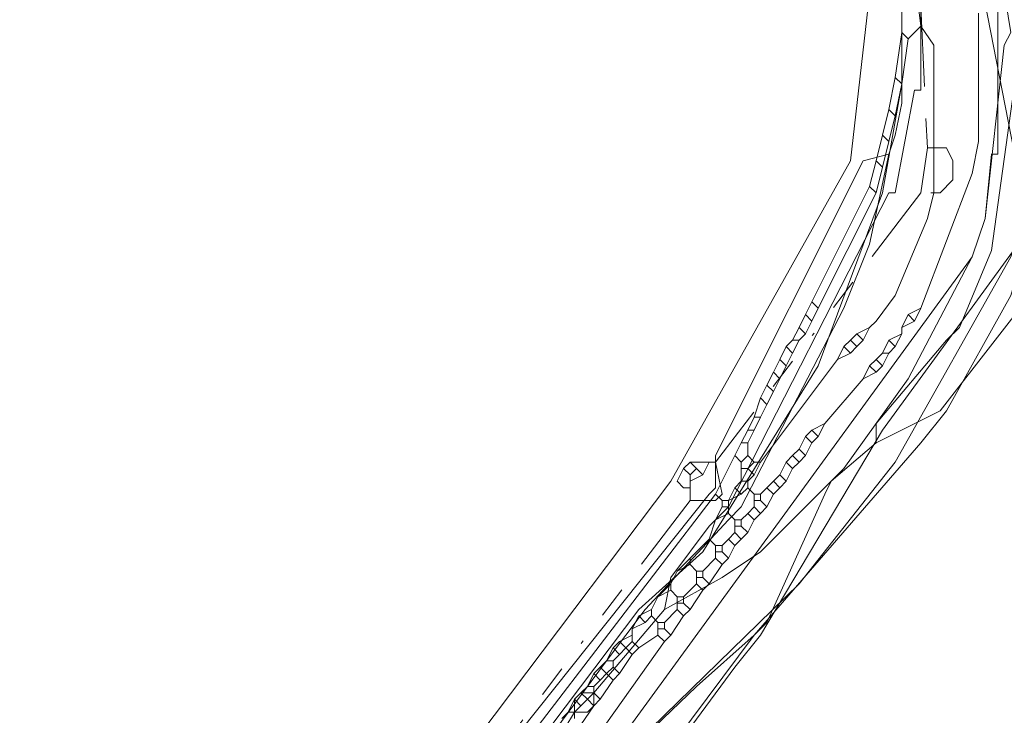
# Model space of a CAD drawing. Header units: metres. Extents: x 157984 to 159055, y 577129 to 578276.
# Tile 49 of 70: x 158385 to 158416, y 577870 to 577892. Entities that reach past the tile are written whole.
import ezdxf
from ezdxf.lldxf.tags import DXFTag

# ---------------------------------------------------------------- set-up
doc = ezdxf.new("R2010")
doc.units = ezdxf.units.M
doc.linetypes.add('RI-OVERIG', pattern=[17, 5, -2, 2, -2, 0, -2, 2, -2])
for name, color, linetype, lineweight, true_color in [('B-OI-KL-DATA_ALLIANDER TELECOM_0000792941_VECT_16O029485-G', 3, 'KL-DATA-N', 18, 0x00ff00), ('B-OI-KL-DATA_KPN_0000546663_VECT_16O029485-G', 3, 'KL-DATA-N', 18, 0x00ff00), ('B-OI-KL-DATA_LIANDER_0000574962_VECT_16O029485-G', 3, 'KL-DATA-N', 18, 0x00ff00), ('B-OI-KL-DATA_ZIGGO SERVICES_0000565862_VECT_16O029485-G', 3, 'KL-DATA-N', 18, 0x00ff00), ('B-OI-KL-ET_LS_LIANDER_0000574962_VECT_16O029485-G', 1, 'KL-LS-N', 18, 0xff0000), ('B-OI-KL-ET_MS_LIANDER_0000574962_VECT_16O029485-G', 7, 'KL-MS-N', 18, 0xa50000), ('B-OI-KL-GAS_HD_LIANDER_0000574962_VECT_16O029485-G', 30, 'KL-GAS-HD-N', 18, 0xff7f00), ('B-OI-KL-WATER_VITENS_0000552354_VECT_16O029485-G', 160, 'KL-WATER-N', 18, 0x003fff), ('B-OI-KL-WATER_WBGR_0000574983_VECT_16O029485-G', 160, 'KL-WATER-N', 18, 0x003fff), ('B-OI-RI-VRIJVERVAL_VDBGEMHARLINGEN_0000590425_VECT_16O029485-G', 7, 'RI-OVERIG', 18, 0xff7fff)]:
    doc.layers.add(name, color=color, linetype=linetype, lineweight=lineweight, true_color=true_color)
doc.styles.get("Standard").update_dxf_attribs({"font": 'romans.shx'})
tags = doc.linetypes.add('KL-DATA-N', pattern='A,4,-1,[101,NLCS.SHX,S=0.5,R=0,X=0,Y=0],-1,4,-1,["D",Standard,S=1,R=0,X=-0.25,Y=-0.5],-1.5', length=12.5).pattern_tags.tags
tags[18] = DXFTag(74, 10)
tags = doc.linetypes.add('KL-GAS-HD-N', pattern='A,4,-1,[69,NLCS.SHX,S=0.5,R=0,X=0,Y=0],-1,4,-1,["H",Standard,S=1,R=0,X=0,Y=-0.5],-2', length=13).pattern_tags.tags
tags[18] = DXFTag(74, 10)
tags = doc.linetypes.add('KL-LS-N', pattern='A,4,-1,[103,NLCS.SHX,S=0.75,R=0,X=0,Y=0],-1,4,-1,["L",Standard,S=1,R=0,X=0,Y=-0.5],-2', length=13).pattern_tags.tags
tags[18] = DXFTag(74, 10)
tags = doc.linetypes.add('KL-MS-N', pattern='A,4,-1,[103,NLCS.SHX,S=0.75,R=0,X=0,Y=0],-1,4,-1,["M",Standard,S=1,R=0,X=0,Y=-0.5],-2', length=13).pattern_tags.tags
tags[18] = DXFTag(74, 10)
doc.linetypes.add('KL-WATER-N', pattern='A,7,-0.5,[168,NLCS.SHX,S=0.75,R=0,X=0.75,Y=0],-2', length=9.5)

msp = doc.modelspace()

# ---------------------------------------------------------------- linework, layer by layer
at = {"layer": 'B-OI-KL-DATA_ALLIANDER TELECOM_0000792941_VECT_16O029485-G', "flags": 128}
for points in [[(158403.7, 577909.7), (158406.9, 577908.3), (158407.5, 577907.7), (158408.5, 577907.1), (158411.5, 577904.1), (158414.3, 577899.9), (158414.3, 577898.9), (158414.7, 577898.1), (158415.1, 577897.9), (158415.1, 577896.9), (158415.5, 577896.7), (158415.5, 577895.3), (158415.9, 577895.1), (158415.9, 577887.7), (158415.7, 577887.7), (158415.5, 577885.7), (158415.1, 577884.5), (158413.1, 577880.7), (158411.1, 577877.9), (158408.5, 577875.3), (158407.3, 577874.5), (158405.5, 577873.5)], [(158403.5, 577909.3), (158406.1, 577907.5), (158408.3, 577905.3), (158411.5, 577899.9), (158411.5, 577898.9), (158411.9, 577898.1), (158412.7, 577897.1), (158412.7, 577896.1), (158413.1, 577895.9), (158413.1, 577894.5), (158413.5, 577894.3), (158413.5, 577889.7), (158413.3, 577889.7), (158412.7, 577886.5), (158412.5, 577886.5), (158407.5, 577876.7), (158406.9, 577876.1), (158405.7, 577874.5), (158405.5, 577873.5)], [(158405.5, 577873.5), (158403.3, 577870.9)], [(158403.3, 577870.9), (158402.9, 577870.9), (158402.7, 577870.7), (158402.7, 577870.3)], [(158403.3, 577870.9), (158403.3, 577870.5), (158403.1, 577870.3), (158402.7, 577870.3)], [(158402.7, 577870.3), (158402.1, 577869.3)]]:
    msp.add_lwpolyline(points, dxfattribs=at)
at = {"layer": 'B-OI-KL-DATA_KPN_0000546663_VECT_16O029485-G', "flags": 128}
for points in [[(158441.5, 577915.3), (158441.3, 577914.5), (158440.7, 577913.9), (158414.1, 577879.7), (158412.1, 577878.7)], [(158415.1, 577899.7), (158415.7, 577898.9), (158415.9, 577898.3), (158416.7, 577894.3), (158416.7, 577891.9), (158415.7, 577884.7), (158414.7, 577882.3), (158414.3, 577881.9), (158412.1, 577879.3), (158412.1, 577878.7)], [(158412.1, 577878.7), (158410.7, 577877.5), (158410.5, 577877.1), (158408.7, 577873.1), (158408.3, 577872.7), (158381.3, 577836.5), (158376.3, 577830.1), (158360.9, 577811.3), (158358.7, 577808.9), (158347.9, 577796.7), (158343.5, 577792.1), (158340.1, 577788.3), (158336.7, 577784.9), (158321.3, 577770.3), (158305.1, 577755.9), (158270.7, 577728.1), (158267.5, 577725.3), (158227.7, 577691.9), (158227.3, 577691.9), (158227.3, 577691.5), (158226.9, 577691.1), (158216.7, 577682.9), (158214.3, 577680.7), (158184.3, 577654.7), (158183.9, 577654.7)]]:
    msp.add_lwpolyline(points, dxfattribs=at)
at = {"layer": 'B-OI-KL-DATA_LIANDER_0000574962_VECT_16O029485-G', "flags": 128}
for points in [[(158412.5, 577896.3), (158412.9, 577895.1), (158412.9, 577889.3), (158412.7, 577888.3), (158412.5, 577887.7)], [(158412.5, 577887.7), (158411.7, 577887.5), (158407.1, 577878.3), (158407.1, 577877.3), (158406.9, 577877.1), (158396.7, 577864.3), (158377.3, 577838.7), (158376.7, 577837.7), (158376.1, 577836.3), (158375.5, 577835.7), (158364.1, 577821.7), (158361.9, 577819.3), (158355.9, 577812.1), (158352.7, 577808.7), (158344.3, 577799.7), (158343.9, 577799.1), (158343.9, 577798.3), (158344.1, 577798.1)], [(158412.5, 577887.7), (158411.9, 577884.9), (158411.1, 577882.9), (158407.9, 577876.7), (158407.5, 577876.3), (158404.9, 577873.5), (158403.7, 577871.9), (158376.1, 577834.7), (158375.3, 577833.9), (158367.1, 577823.5), (158363.3, 577819.1), (158346.9, 577800.5), (158344.9, 577798.5), (158344.1, 577798.1)]]:
    msp.add_lwpolyline(points, dxfattribs=at)
at = {"layer": 'B-OI-KL-DATA_ZIGGO SERVICES_0000565862_VECT_16O029485-G', "flags": 128}
msp.add_lwpolyline([(158273.3, 578000.1), (158278.1, 577996.3), (158292.1, 577986.9), (158304.1, 577979.5), (158315.3, 577970.9), (158403.1, 577910.7), (158403.5, 577909.9), (158405.1, 577909.3), (158408.5, 577906.3), (158411.5, 577901.5), (158412.9, 577896.7), (158412.9, 577889.9), (158412.3, 577886.5), (158410.3, 577881.1), (158406.7, 577875.3), (158404.7, 577873.5), (158366.7, 577823.1), (158348.7, 577802.7), (158339.1, 577792.7), (158329.3, 577782.9), (158316.5, 577770.7), (158292.5, 577749.9), (158269.3, 577731.1), (158228.1, 577696.3), (158215.3, 577686.1), (158224.5, 577675.3), (158224.5, 577674.9), (158204.5, 577657.5), (158202.3, 577655.3), (158200.3, 577652.7), (158199.9, 577651.9), (158197.3, 577645.7), (158196.3, 577640.5), (158196.3, 577632.1), (158196.5, 577630.9), (158198.1, 577623.5), (158198.5, 577622.7), (158200.3, 577618.5), (158201.5, 577616.5), (158202.7, 577614.7), (158204.1, 577613.3), (158206.7, 577610.9), (158211.7, 577607.9), (158215.1, 577606.9), (158222.9, 577606.7), (158230.9, 577572.7), (158231.5, 577568.5)], dxfattribs=at)
at = {"layer": 'B-OI-KL-ET_LS_LIANDER_0000574962_VECT_16O029485-G', "flags": 128}
msp.add_lwpolyline([(158417.7, 577896.7), (158417.9, 577891.5), (158417.7, 577889.5), (158417.3, 577886.7), (158416.3, 577883.3), (158414.3, 577879.7), (158413.5, 577878.7), (158408.3, 577872.7), (158406.5, 577871.1), (158401.3, 577866.1)], dxfattribs=at)
at = {"layer": 'B-OI-KL-ET_MS_LIANDER_0000574962_VECT_16O029485-G', "flags": 128}
for points in [[(158412.5, 577907.1), (158414.7, 577904.5), (158416.5, 577900.5), (158417.7, 577894.9), (158417.9, 577891.1), (158417.7, 577889.5), (158417.1, 577886.7), (158416.3, 577884.5), (158412.7, 577878.1), (158409.7, 577874.3), (158401.3, 577866.1)], [(158413.3, 577893.3), (158413.5, 577891.7)], [(158412.9, 577893.1), (158412.9, 577891.5)], [(158415.3, 577892.1), (158415.3, 577888.1), (158415.1, 577887.1), (158413.5, 577882.9)], [(158413.5, 577891.7), (158413.9, 577891.1), (158413.9, 577886.5), (158413.7, 577885.7), (158412.7, 577883.3), (158412.1, 577882.5), (158411.9, 577882.3)], [(158413.5, 577891.7), (158413.1, 577891.3)], [(158412.9, 577891.5), (158412.7, 577890.1)], [(158412.9, 577891.5), (158413.1, 577891.3)], [(158413.1, 577891.3), (158412.9, 577889.9)], [(158412.7, 577890.1), (158412.5, 577889.1)], [(158412.7, 577890.1), (158412.9, 577889.9)], [(158412.9, 577889.9), (158412.7, 577888.9)], [(158412.5, 577889.1), (158412.3, 577888.3)], [(158412.5, 577889.1), (158412.7, 577888.9)], [(158412.7, 577888.9), (158412.5, 577888.1)], [(158412.3, 577888.3), (158412.1, 577887.5)], [(158412.3, 577888.3), (158412.5, 577888.1)], [(158412.5, 577888.1), (158412.3, 577887.3)], [(158412.1, 577887.5), (158411.9, 577886.7)], [(158412.1, 577887.5), (158412.3, 577887.3)], [(158412.3, 577887.3), (158412.1, 577886.5)], [(158411.9, 577886.7), (158410.1, 577883.1)], [(158411.9, 577886.7), (158412.1, 577886.5)], [(158412.1, 577886.5), (158410.3, 577882.9)], [(158410.1, 577883.1), (158409.9, 577882.7)], [(158410.1, 577883.1), (158410.3, 577882.9)], [(158409.9, 577882.7), (158409.7, 577882.3)], [(158409.9, 577882.7), (158410.1, 577882.5)], [(158410.3, 577882.9), (158410.1, 577882.5)], [(158413.1, 577882.7), (158412.9, 577882.3)], [(158413.5, 577882.9), (158413.1, 577882.7)], [(158413.1, 577882.7), (158413.3, 577882.5)], [(158413.5, 577882.9), (158413.3, 577882.5)], [(158410.1, 577882.5), (158409.9, 577882.1)], [(158413.3, 577882.5), (158412.9, 577882.3)], [(158409.7, 577882.3), (158409.5, 577881.9)], [(158409.7, 577882.3), (158409.9, 577882.1)], [(158409.9, 577882.1), (158409.7, 577881.9)], [(158411.5, 577882.1), (158411.3, 577881.9)], [(158411.9, 577882.3), (158411.5, 577882.1)], [(158411.5, 577882.1), (158411.7, 577881.9)], [(158411.9, 577882.3), (158411.7, 577881.9)], [(158412.9, 577882.1), (158412.5, 577881.9)], [(158412.9, 577882.1), (158412.7, 577881.7)], [(158412.9, 577882.3), (158412.9, 577882.1)], [(158409.5, 577881.9), (158409.3, 577881.7)], [(158409.5, 577881.9), (158409.7, 577881.9)], [(158409.7, 577881.9), (158409.5, 577881.5)], [(158411.3, 577881.9), (158411.1, 577881.7)], [(158411.3, 577881.9), (158411.5, 577881.7)], [(158411.7, 577881.9), (158411.5, 577881.7)], [(158412.5, 577881.9), (158412.3, 577881.5)], [(158412.5, 577881.9), (158412.7, 577881.7)], [(158409.3, 577881.7), (158409.1, 577881.3)], [(158409.3, 577881.7), (158409.5, 577881.5)], [(158409.5, 577881.5), (158409.3, 577881.1)], [(158411.1, 577881.7), (158410.9, 577881.3)], [(158411.3, 577881.5), (158410.9, 577881.3)], [(158411.1, 577881.7), (158411.3, 577881.5)], [(158411.5, 577881.7), (158411.3, 577881.5)], [(158412.3, 577881.5), (158412.1, 577881.3)], [(158412.3, 577881.5), (158412.5, 577881.5)], [(158412.5, 577881.5), (158412.3, 577881.1)], [(158412.7, 577881.7), (158412.5, 577881.5)], [(158410.9, 577881.3), (158408.5, 577878.1)], [(158409.1, 577881.3), (158408.9, 577880.9)], [(158409.1, 577881.3), (158409.3, 577881.1)], [(158412.1, 577881.3), (158411.9, 577881.1)], [(158412.1, 577881.3), (158412.3, 577881.1)], [(158408.9, 577880.9), (158408.7, 577880.5)], [(158408.9, 577880.9), (158409.1, 577880.7)], [(158409.3, 577881.1), (158409.1, 577880.7)], [(158411.9, 577881.1), (158411.7, 577880.7)], [(158412.1, 577880.9), (158411.7, 577880.7)], [(158411.9, 577881.1), (158412.1, 577880.9)], [(158412.3, 577881.1), (158412.1, 577880.9)], [(158409.1, 577880.7), (158408.9, 577880.3)], [(158411.7, 577880.7), (158410.5, 577879.3)], [(158408.7, 577880.5), (158408.5, 577880.1)], [(158408.7, 577880.5), (158408.9, 577880.3)], [(158408.9, 577880.3), (158408.7, 577879.9)], [(158408.5, 577880.1), (158408.3, 577879.5)], [(158408.5, 577880.1), (158408.7, 577879.9)], [(158408.7, 577879.9), (158408.5, 577879.5)], [(158408.3, 577879.5), (158408.1, 577879.1)], [(158408.3, 577879.5), (158408.5, 577879.5)], [(158408.5, 577879.5), (158408.3, 577879.1)], [(158408.1, 577879.1), (158407.9, 577878.7)], [(158408.1, 577879.1), (158408.3, 577879.1)], [(158408.3, 577879.1), (158408.1, 577878.7)], [(158410.1, 577879.1), (158409.9, 577878.9)], [(158410.5, 577879.3), (158410.1, 577879.1)], [(158410.1, 577879.1), (158410.3, 577878.9)], [(158410.5, 577879.3), (158410.3, 577878.9)], [(158407.9, 577878.7), (158407.7, 577878.3)], [(158407.9, 577878.7), (158408.1, 577878.7)], [(158408.1, 577878.7), (158408.1, 577878.3)], [(158409.9, 577878.9), (158409.7, 577878.5)], [(158409.9, 577878.9), (158410.1, 577878.7)], [(158410.1, 577878.7), (158409.9, 577878.3)], [(158410.3, 577878.9), (158410.1, 577878.7)], [(158409.7, 577878.5), (158409.5, 577878.3)], [(158409.7, 577878.5), (158409.9, 577878.3)], [(158407.7, 577878.3), (158407.1, 577877.1)], [(158407.7, 577878.3), (158407.9, 577878.1)], [(158408.1, 577878.3), (158407.9, 577878.1)], [(158407.9, 577878.1), (158407.9, 577877.9)], [(158408.1, 577878.3), (158408.3, 577878.1)], [(158408.3, 577878.1), (158408.1, 577877.9)], [(158408.3, 577878.1), (158408.5, 577878.1)], [(158408.5, 577878.1), (158408.3, 577877.7)], [(158409.3, 577878.1), (158409.1, 577877.7)], [(158409.5, 577878.3), (158409.3, 577878.1)], [(158409.3, 577878.1), (158409.5, 577877.9)], [(158409.5, 577878.3), (158409.7, 577878.1)], [(158409.7, 577878.1), (158409.5, 577877.9)], [(158409.9, 577878.3), (158409.7, 577878.1)], [(158407.9, 577877.9), (158408.1, 577877.9)], [(158407.9, 577877.9), (158407.9, 577877.5)], [(158408.1, 577877.9), (158408.3, 577877.7)], [(158409.5, 577877.9), (158409.3, 577877.5)], [(158407.9, 577877.5), (158407.7, 577877.3)], [(158407.9, 577877.5), (158408.1, 577877.5)], [(158408.3, 577877.7), (158408.1, 577877.5)], [(158408.1, 577877.5), (158408.1, 577877.3)], [(158408.9, 577877.5), (158408.7, 577877.3)], [(158409.1, 577877.7), (158408.9, 577877.5)], [(158408.9, 577877.5), (158409.1, 577877.3)], [(158409.1, 577877.7), (158409.3, 577877.5)], [(158409.3, 577877.5), (158409.1, 577877.3)], [(158407.7, 577877.3), (158407.5, 577876.9)], [(158407.7, 577877.3), (158407.9, 577877.1)], [(158408.1, 577877.3), (158407.9, 577877.1)], [(158408.1, 577877.3), (158408.3, 577877.1)], [(158408.7, 577877.3), (158408.5, 577877.1)], [(158408.7, 577877.3), (158408.9, 577877.1)], [(158409.1, 577877.3), (158408.9, 577877.1)], [(158407.1, 577877.1), (158399.9, 577867.7)], [(158407.1, 577877.1), (158407.3, 577876.9)], [(158407.3, 577876.9), (158407.5, 577876.9)], [(158407.3, 577876.9), (158407.3, 577876.7)], [(158407.9, 577877.1), (158407.5, 577876.9)], [(158407.5, 577876.9), (158407.5, 577876.7)], [(158408.3, 577877.1), (158408.5, 577877.1)], [(158408.3, 577877.1), (158408.3, 577876.9)], [(158408.3, 577876.9), (158408.5, 577876.9)], [(158408.3, 577876.9), (158408.3, 577876.7)], [(158408.5, 577877.1), (158408.5, 577876.9)], [(158408.5, 577876.9), (158408.7, 577876.7)], [(158408.9, 577877.1), (158408.7, 577876.7)], [(158407.3, 577876.7), (158407.1, 577876.3)], [(158407.3, 577876.7), (158407.5, 577876.7)], [(158407.5, 577876.7), (158407.5, 577876.5)], [(158408.3, 577876.7), (158408.1, 577876.5)], [(158408.3, 577876.7), (158408.5, 577876.5)], [(158408.7, 577876.7), (158408.5, 577876.5)], [(158407.1, 577876.3), (158406.9, 577875.7)], [(158407.5, 577876.5), (158407.1, 577876.3)], [(158407.5, 577876.5), (158407.7, 577876.3)], [(158407.7, 577876.3), (158407.9, 577876.3)], [(158407.7, 577876.3), (158407.7, 577876.1)], [(158408.1, 577876.5), (158407.9, 577876.3)], [(158407.9, 577876.3), (158407.9, 577876.1)], [(158408.1, 577876.5), (158408.3, 577876.3)], [(158408.3, 577876.3), (158408.1, 577875.9)], [(158408.5, 577876.5), (158408.3, 577876.3)], [(158407.7, 577876.1), (158407.9, 577876.1)], [(158407.7, 577876.1), (158407.7, 577875.9)], [(158407.9, 577876.1), (158408.1, 577875.9)], [(158406.9, 577875.7), (158406.3, 577875.1)], [(158406.9, 577875.7), (158407.1, 577875.5)], [(158407.5, 577875.7), (158407.3, 577875.5)], [(158407.7, 577875.9), (158407.5, 577875.7)], [(158407.5, 577875.7), (158407.7, 577875.5)], [(158407.7, 577875.9), (158407.9, 577875.7)], [(158407.9, 577875.7), (158407.7, 577875.5)], [(158408.1, 577875.9), (158407.9, 577875.7)], [(158407.1, 577875.5), (158407.3, 577875.5)], [(158407.1, 577875.5), (158407.1, 577875.3)], [(158407.3, 577875.5), (158407.3, 577875.3)], [(158407.7, 577875.5), (158407.5, 577875.1)], [(158406.3, 577875.1), (158405.9, 577874.7)], [(158406.3, 577875.1), (158406.3, 577874.9)], [(158407.1, 577875.1), (158406.7, 577874.7)], [(158407.1, 577875.3), (158407.3, 577875.3)], [(158407.1, 577875.3), (158407.1, 577875.1)], [(158407.1, 577875.1), (158407.3, 577874.9)], [(158407.3, 577875.3), (158407.5, 577875.1)], [(158407.5, 577875.1), (158407.3, 577874.9)], [(158405.9, 577874.7), (158405.7, 577874.3)], [(158406.3, 577874.9), (158405.9, 577874.7)], [(158406.3, 577874.9), (158406.5, 577874.7)], [(158406.5, 577874.7), (158406.7, 577874.7)], [(158406.5, 577874.7), (158406.5, 577874.5)], [(158406.7, 577874.7), (158406.7, 577874.5)], [(158407.3, 577874.9), (158406.9, 577874.3)], [(158406.5, 577874.5), (158406.7, 577874.5)], [(158406.5, 577874.5), (158406.5, 577874.3)], [(158406.7, 577874.5), (158406.9, 577874.3)], [(158405.7, 577874.3), (158405.3, 577873.9)], [(158405.7, 577874.1), (158405.3, 577873.9)], [(158405.7, 577874.3), (158405.7, 577874.1)], [(158405.7, 577874.1), (158405.9, 577873.9)], [(158406.5, 577874.3), (158406.1, 577873.9)], [(158406.7, 577874.1), (158406.3, 577873.5)], [(158406.5, 577874.3), (158406.7, 577874.1)], [(158406.9, 577874.3), (158406.7, 577874.1)], [(158405.3, 577873.9), (158405.1, 577873.5)], [(158405.9, 577873.9), (158406.1, 577873.9)], [(158405.9, 577873.9), (158405.9, 577873.7)], [(158406.1, 577873.9), (158406.1, 577873.7)], [(158405.1, 577873.5), (158404.7, 577873.3)], [(158405.1, 577873.5), (158405.1, 577873.3)], [(158405.9, 577873.5), (158405.5, 577873.1)], [(158405.9, 577873.7), (158406.1, 577873.7)], [(158405.9, 577873.7), (158405.9, 577873.5)], [(158405.9, 577873.5), (158406.1, 577873.3)], [(158406.1, 577873.7), (158406.3, 577873.5)], [(158406.3, 577873.5), (158406.1, 577873.3)], [(158404.7, 577873.3), (158404.5, 577872.9)], [(158404.7, 577873.3), (158404.9, 577873.1)], [(158405.1, 577873.3), (158404.9, 577873.1)], [(158405.1, 577873.3), (158405.3, 577873.1)], [(158406.1, 577873.3), (158405.7, 577872.7)], [(158404.9, 577873.1), (158404.5, 577872.9)], [(158404.5, 577872.9), (158404.5, 577872.7)], [(158405.3, 577873.1), (158405.5, 577873.1)], [(158405.3, 577873.1), (158405.3, 577872.9)], [(158405.3, 577872.9), (158405.5, 577872.9)], [(158405.3, 577872.9), (158405.3, 577872.7)], [(158405.5, 577873.1), (158405.5, 577872.9)], [(158405.5, 577872.9), (158405.7, 577872.7)], [(158404.5, 577872.7), (158404.1, 577872.5)], [(158404.5, 577872.7), (158404.5, 577872.5)], [(158405.3, 577872.7), (158404.7, 577872.3)], [(158405.3, 577872.7), (158405.5, 577872.5)], [(158405.7, 577872.7), (158405.5, 577872.5)], [(158405.5, 577872.5), (158401.1, 577866.3)], [(158403.9, 577872.3), (158403.7, 577871.9)], [(158404.1, 577872.5), (158403.9, 577872.3)], [(158403.9, 577872.3), (158404.1, 577872.1)], [(158404.1, 577872.5), (158404.3, 577872.3)], [(158404.3, 577872.3), (158404.1, 577872.1)], [(158404.5, 577872.5), (158404.3, 577872.3)], [(158404.3, 577872.3), (158404.5, 577872.1)], [(158404.5, 577872.5), (158404.7, 577872.3)], [(158404.7, 577872.3), (158404.5, 577872.1)], [(158404.1, 577872.1), (158403.9, 577871.9)], [(158404.5, 577872.1), (158404.1, 577871.5)], [(158403.5, 577871.7), (158403.3, 577871.5)], [(158403.7, 577871.9), (158403.5, 577871.7)], [(158403.5, 577871.7), (158403.7, 577871.5)], [(158403.7, 577871.9), (158403.9, 577871.9)], [(158403.9, 577871.7), (158403.7, 577871.5)], [(158403.9, 577871.9), (158403.9, 577871.7)], [(158403.9, 577871.7), (158404.1, 577871.5)], [(158403.3, 577871.5), (158403.1, 577871.1)], [(158403.3, 577871.5), (158403.5, 577871.3)], [(158403.7, 577871.5), (158403.5, 577871.3)], [(158403.7, 577871.5), (158403.9, 577871.3)], [(158404.1, 577871.5), (158403.9, 577871.3)], [(158403.1, 577871.1), (158402.9, 577870.9)], [(158403.1, 577871.1), (158403.3, 577871.1)], [(158403.5, 577871.3), (158403.3, 577871.1)], [(158403.3, 577871.1), (158403.3, 577870.9)], [(158403.9, 577871.3), (158403.5, 577870.7)], [(158402.9, 577870.9), (158402.7, 577870.7)], [(158402.9, 577870.9), (158403.1, 577870.7)], [(158403.3, 577870.9), (158403.1, 577870.7)], [(158403.3, 577870.9), (158403.5, 577870.7)], [(158402.7, 577870.7), (158402.5, 577870.3)], [(158402.7, 577870.7), (158402.9, 577870.5)], [(158402.9, 577870.5), (158402.7, 577870.3)], [(158403.1, 577870.7), (158402.9, 577870.5)], [(158403.3, 577870.5), (158402.9, 577869.9)], [(158403.1, 577870.7), (158403.3, 577870.5)], [(158403.5, 577870.7), (158403.3, 577870.5)], [(158402.5, 577870.3), (158402.3, 577870.1)], [(158402.5, 577870.3), (158402.7, 577870.3)], [(158402.7, 577870.3), (158402.7, 577870.1)]]:
    msp.add_lwpolyline(points, dxfattribs=at)
at = {"layer": 'B-OI-KL-GAS_HD_LIANDER_0000574962_VECT_16O029485-G', "flags": 128}
for points in [[(158254.5, 578017.3), (158255.5, 578017.1), (158256.3, 578016.5), (158275.3, 578002.7), (158362.9, 577942.1), (158364.7, 577940.7), (158412.7, 577906.1), (158412.9, 577905.7), (158416.5, 577887.3), (158416.9, 577887.3), (158416.9, 577886.7)], [(158417.7, 577886.5), (158412.3, 577879.1), (158408.5, 577872.7), (158407.7, 577871.7), (158393.7, 577852.7), (158389.3, 577847.1), (158367.3, 577818.3), (158365.5, 577816.3), (158356.3, 577805.7), (158354.3, 577803.7), (158341.9, 577790.3), (158332.1, 577780.3), (158317.7, 577766.9), (158306.7, 577757.7), (158305.3, 577756.3), (158296.5, 577748.7), (158296.3, 577748.1), (158292.3, 577744.9), (158290.9, 577744.9)]]:
    msp.add_lwpolyline(points, dxfattribs=at)
at = {"layer": 'B-OI-KL-WATER_VITENS_0000552354_VECT_16O029485-G', "flags": 128}
msp.add_lwpolyline([(158409.1, 577907.7), (158413.5, 577902.9), (158414.9, 577900.1), (158416.3, 577891.5), (158416.1, 577891.1), (158415.5, 577885.7), (158415.1, 577884.5), (158394.7, 577856.5), (158391.7, 577852.7), (158376.1, 577832.1), (158374.7, 577830.5), (158358.5, 577810.9), (158357.3, 577809.7), (158337.5, 577787.7), (158323.3, 577774.1), (158316.7, 577768.7), (158313.7, 577765.9), (158296.1, 577750.1), (158258.3, 577719.1), (158252.5, 577714.1), (158220.1, 577687.1), (158215.1, 577682.7), (158191.9, 577662.9), (158191.5, 577662.9)], dxfattribs=at)
at = {"layer": 'B-OI-KL-WATER_WBGR_0000574983_VECT_16O029485-G', "flags": 128}
msp.add_lwpolyline([(158186.5, 577600.3), (158160.5, 577594.1), (158159.3, 577594.1), (158158.7, 577594.5), (158173.1, 577652.9), (158173.3, 577653.1), (158213.3, 577686.9), (158281.7, 577743.5), (158301.9, 577760.5), (158319.5, 577776.1), (158321.5, 577778.1), (158331.9, 577788.1), (158342.3, 577798.5), (158357.9, 577815.7), (158375.7, 577837.7), (158405.7, 577877.5), (158411.3, 577887.5), (158411.9, 577892.7), (158411.9, 577894.1), (158410.7, 577897.7), (158409.5, 577900.1), (158408.1, 577903.5), (158407.1, 577905.1), (158271.9, 578000.5), (158243.3, 578020.9), (158220.9, 578036.7), (158208.9, 578045.5), (158169.5, 578074.1), (158168.9, 578074.1)], dxfattribs=at)
at = {"layer": 'B-OI-RI-VRIJVERVAL_VDBGEMHARLINGEN_0000590425_VECT_16O029485-G', "ltscale": 0.5, "flags": 128}
for points in [[(158413.1, 577900.9), (158413.7, 577887.9)], [(158413.7, 577887.9), (158414.3, 577887.9), (158414.5, 577887.5), (158414.5, 577886.9), (158414.1, 577886.5), (158413.5, 577886.5)], [(158413.7, 577887.9), (158413.5, 577886.5)], [(158413.5, 577886.5), (158407.1, 577878.1)], [(158406.3, 577878.1), (158406.1, 577877.9)], [(158406.3, 577878.1), (158406.9, 577878.1)], [(158406.3, 577878.1), (158406.5, 577877.9)], [(158407.1, 577878.1), (158407.3, 577877.1), (158407.1, 577876.9), (158406.3, 577876.9)], [(158406.9, 577878.1), (158406.7, 577877.7)], [(158406.9, 577878.1), (158407.1, 577878.1)], [(158406.1, 577877.9), (158405.9, 577877.5), (158406.1, 577877.3), (158406.3, 577877.3)], [(158406.1, 577877.9), (158406.3, 577877.7)], [(158406.5, 577877.9), (158406.3, 577877.7)], [(158406.5, 577877.9), (158406.7, 577877.7)], [(158406.3, 577877.7), (158406.3, 577877.5)], [(158406.7, 577877.7), (158406.3, 577877.5)], [(158406.3, 577877.5), (158406.3, 577877.3)], [(158406.3, 577877.3), (158406.3, 577876.9)], [(158406.3, 577876.9), (158376.3, 577837.5)]]:
    msp.add_lwpolyline(points, dxfattribs=at)

doc.saveas('drawing.dxf')
